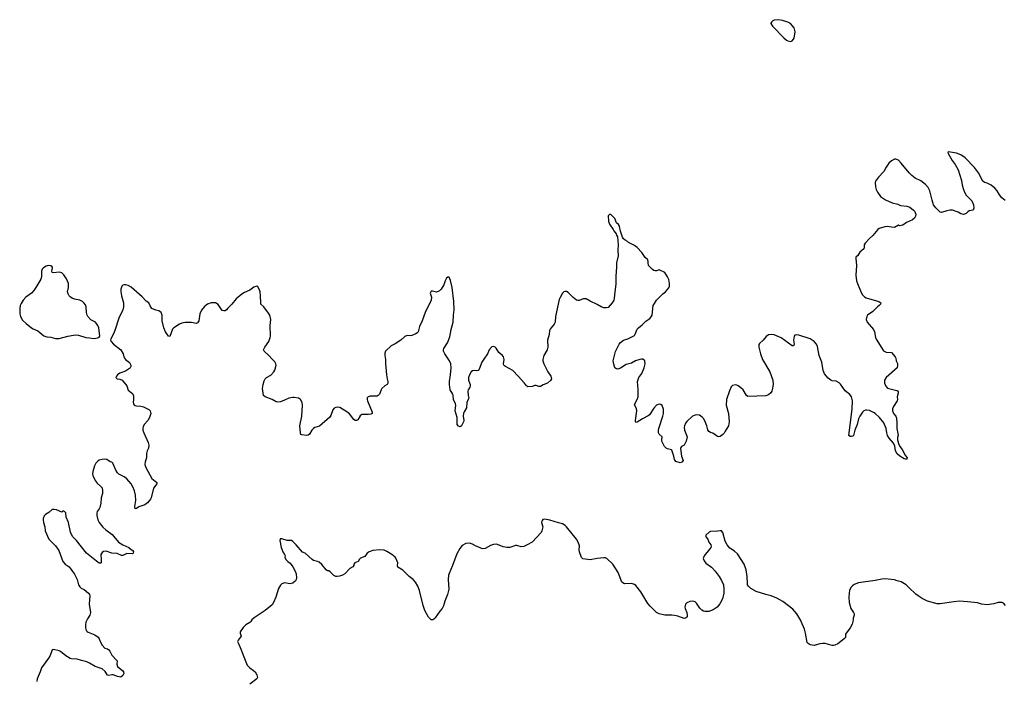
# Model space of a CAD drawing. Header units: inches. Extents: x 1933542 to 2138349, y 524876 to 666658.
# Tile 13 of 81: x 1982660 to 1996899, y 569135 to 578706. Entities that reach past the tile are written whole.
import ezdxf

# ---------------------------------------------------------------- set-up
doc = ezdxf.new("R2010")
doc.units = ezdxf.units.IN
doc.header["$MEASUREMENT"] = 0
for name, color, linetype in [('B9586', 7, 'Continuous'), ('B9587', 7, 'Continuous'), ('B9596', 7, 'Continuous'), ('B9597', 7, 'Continuous')]:
    doc.layers.add(name, color=color, linetype=linetype)

msp = doc.modelspace()

# ---------------------------------------------------------------- linework, layer by layer
at = {"layer": 'B9586', "color": 6}
for points, elevation in [([(1983622, 570000), (1983618, 569990), (1983610, 569950), (1983610, 569910), (1983622, 569870), (1983635, 569855), (1983650, 569844), (1983747, 569807), (1983793, 569773), (1983809, 569750), (1983832, 569690), (1983850, 569658), (1983890, 569616), (1983930, 569603), (1983951, 569590), (1983965, 569570), (1983992, 569512), (1984060, 569440), (1984067, 569430), (1984065, 569385), (1984075, 569350), (1984150, 569286), (1984163, 569270), (1984165, 569250), (1984150, 569218), (1984124, 569196), (1984074, 569206), (1984010, 569227), (1983990, 569228), (1983950, 569220), (1983930, 569223), (1983895, 569275), (1983850, 569314), (1983750, 569347), (1983670, 569399), (1983630, 569416), (1983554, 569434), (1983490, 569456), (1983410, 569460), (1983390, 569465), (1983326, 569506), (1983250, 569565), (1983230, 569575), (1983150, 569595), (1983130, 569589), (1983099, 569510), (1983077, 569470), (1982977, 569330), (1982957, 569270), (1982913, 569170), (1982909, 569130)], 300), ([(1986001, 570000), (1985990, 569987), (1985930, 569952), (1985890, 569913), (1985848, 569850), (1985847, 569830), (1985863, 569790), (1985818, 569730), (1985810, 569710), (1985817, 569690), (1985865, 569590), (1985891, 569511), (1985950, 569370), (1985987, 569330), (1986043, 569290), (1986063, 569270), (1986087, 569230), (1986098, 569190), (1986090, 569170), (1985990, 569092)], 400)]:
    msp.add_lwpolyline(points, dxfattribs=dict(at, elevation=elevation))
at = {"layer": 'B9587', "color": 6, "elevation": 300}
msp.add_lwpolyline([(1983070, 575149), (1983041, 575139), (1983003, 575117), (1982984, 575096), (1982975, 575070), (1982973, 574987), (1982966, 574954), (1982893, 574830), (1982865, 574790), (1982830, 574752), (1982750, 574691), (1982709, 574650), (1982679, 574601), (1982666, 574570), (1982660, 574530), (1982661, 574450), (1982670, 574410), (1982700, 574360), (1982753, 574310), (1982829, 574249), (1982854, 574234), (1982924, 574204), (1983010, 574132), (1983050, 574118), (1983111, 574111), (1983176, 574096), (1983230, 574094), (1983354, 574126), (1983437, 574143), (1983470, 574145), (1983510, 574140), (1983618, 574110), (1983670, 574102), (1983730, 574096), (1983790, 574105), (1983809, 574111), (1983821, 574130), (1983802, 574250), (1983790, 574281), (1983758, 574330), (1983690, 574366), (1983645, 574410), (1983635, 574430), (1983624, 574470), (1983620, 574550), (1983610, 574579), (1983589, 574609), (1983567, 574627), (1983527, 574647), (1983450, 574665), (1983417, 574677), (1983393, 574693), (1983373, 574713), (1983360, 574740), (1983353, 574770), (1983365, 574830), (1983365, 574890), (1983336, 574956), (1983296, 575016), (1983270, 575042), (1983248, 575050), (1983230, 575053), (1983150, 575042), (1983127, 575047), (1983125, 575070), (1983135, 575115), (1983131, 575131), (1983110, 575145)], close=True, dxfattribs=at)
at = {"layer": 'B9587', "color": 6}
for points, elevation in [([(1990000, 573403), (1989990, 573410), (1989959, 573450), (1989870, 573549), (1989790, 573630), (1989687, 573687), (1989670, 573701), (1989663, 573710), (1989659, 573730), (1989668, 573790), (1989658, 573830), (1989641, 573850), (1989587, 573890), (1989550, 573954), (1989534, 573970), (1989510, 573979), (1989490, 573973), (1989451, 573930), (1989426, 573870), (1989370, 573795), (1989345, 573750), (1989303, 573650), (1989291, 573630), (1989270, 573626), (1989230, 573630), (1989210, 573627), (1989190, 573612), (1989166, 573570), (1989152, 573530), (1989150, 573490), (1989174, 573430), (1989175, 573410), (1989169, 573390), (1989144, 573350), (1989141, 573330), (1989144, 573270), (1989154, 573230), (1989148, 573210), (1989124, 573170), (1989121, 573090), (1989087, 573033), (1989079, 573010), (1989075, 572970), (1989082, 572910), (1989079, 572890), (1989050, 572829), (1989030, 572817), (1989005, 572825), (1988985, 572850), (1988986, 572950), (1988956, 573050), (1988966, 573130), (1988962, 573150), (1988933, 573210), (1988930, 573270), (1988923, 573290), (1988887, 573350), (1988874, 573430), (1988874, 573470), (1988892, 573568), (1988899, 573670), (1988894, 573730), (1988878, 573770), (1988806, 573870), (1988790, 573910), (1988789, 573930), (1988795, 573950), (1988847, 574033), (1988881, 574119), (1988898, 574222), (1988927, 574330), (1988933, 574433), (1988944, 574510), (1988939, 574630), (1988912, 574832), (1988891, 574931), (1988870, 574979), (1988850, 574982), (1988830, 574969), (1988811, 574929), (1988793, 574870), (1988755, 574810), (1988730, 574782), (1988690, 574764), (1988630, 574781), (1988610, 574777), (1988604, 574770), (1988598, 574750), (1988617, 574690), (1988612, 574650), (1988522, 574470), (1988480, 574350), (1988444, 574270), (1988421, 574190), (1988410, 574175), (1988390, 574162), (1988330, 574137), (1988310, 574133), (1988263, 574137), (1988230, 574125), (1988171, 574070), (1988090, 574015), (1988032, 573988), (1987948, 573912), (1987939, 573881), (1987938, 573850), (1987951, 573789), (1987951, 573730), (1987964, 573570), (1987973, 573513), (1987986, 573470), (1987986, 573450), (1987972, 573428), (1987942, 573410), (1987898, 573370), (1987885, 573350), (1987863, 573290), (1987844, 573270), (1987830, 573262), (1987810, 573259), (1987730, 573260), (1987701, 573250), (1987686, 573234), (1987684, 573210), (1987690, 573190), (1987756, 573030), (1987755, 573010), (1987739, 573001), (1987705, 572995), (1987610, 572996), (1987583, 572977), (1987550, 572917), (1987530, 572907), (1987510, 572908), (1987490, 572920), (1987430, 573003), (1987390, 573035), (1987290, 573095), (1987258, 573102), (1987230, 573096), (1987210, 573087), (1987190, 573063), (1987161, 572979), (1987145, 572955), (1986995, 572825), (1986930, 572806), (1986910, 572794), (1986886, 572770), (1986849, 572711), (1986830, 572696), (1986810, 572692), (1986739, 572699), (1986727, 572707), (1986720, 572730), (1986711, 572830), (1986740, 572970), (1986750, 573130), (1986743, 573170), (1986722, 573210), (1986690, 573229), (1986630, 573241), (1986610, 573241), (1986552, 573230), (1986490, 573201), (1986430, 573180), (1986390, 573174), (1986370, 573178), (1986312, 573212), (1986210, 573252), (1986188, 573270), (1986172, 573372), (1986180, 573430), (1986197, 573483), (1986210, 573510), (1986228, 573530), (1986290, 573565), (1986336, 573610), (1986350, 573636), (1986367, 573710), (1986365, 573730), (1986350, 573758), (1986310, 573795), (1986265, 573850), (1986196, 573910), (1986188, 573930), (1986204, 573970), (1986261, 574050), (1986283, 574110), (1986287, 574130), (1986284, 574284), (1986290, 574370), (1986276, 574430), (1986260, 574460), (1986192, 574550), (1986149, 574590), (1986145, 574610), (1986144, 574710), (1986137, 574770), (1986130, 574798), (1986103, 574843), (1986089, 574849), (1986045, 574835), (1985990, 574794), (1985910, 574758), (1985870, 574735), (1985790, 574670), (1985728, 574590), (1985670, 574535), (1985650, 574510), (1985630, 574496), (1985610, 574492), (1985590, 574500), (1985530, 574584), (1985490, 574609), (1985430, 574609), (1985376, 574590), (1985330, 574555), (1985290, 574505), (1985267, 574450), (1985248, 574352), (1985230, 574321), (1985210, 574313), (1985145, 574325), (1985054, 574326), (1985004, 574316), (1984970, 574303), (1984891, 574250), (1984870, 574230), (1984830, 574121), (1984810, 574126), (1984770, 574192), (1984744, 574250), (1984720, 574350), (1984719, 574430), (1984707, 574470), (1984670, 574496), (1984630, 574505), (1984570, 574530), (1984545, 574565), (1984525, 574610), (1984490, 574636), (1984430, 574699), (1984390, 574730), (1984270, 574836), (1984230, 574859), (1984191, 574869), (1984170, 574869), (1984150, 574864), (1984143, 574857), (1984136, 574850), (1984124, 574810), (1984122, 574770), (1984130, 574710), (1984162, 574610), (1984162, 574550), (1984151, 574509), (1984092, 574390), (1984036, 574210), (1984017, 574163), (1983977, 574090), (1983975, 574070), (1983983, 574050), (1984016, 574010), (1984120, 573930), (1984155, 573870), (1984164, 573830), (1984174, 573810), (1984192, 573790), (1984250, 573745), (1984267, 573710), (1984268, 573690), (1984259, 573670), (1984250, 573661), (1984190, 573620), (1984110, 573594), (1984075, 573570), (1984059, 573550), (1984051, 573530), (1984070, 573511), (1984110, 573505), (1984143, 573490), (1984207, 573407), (1984230, 573348), (1984290, 573299), (1984305, 573265), (1984306, 573210), (1984302, 573170), (1984304, 573150), (1984314, 573134), (1984330, 573124), (1984350, 573119), (1984410, 573116), (1984450, 573108), (1984527, 573067), (1984548, 573048), (1984554, 573010), (1984538, 572950), (1984515, 572910), (1984462, 572850), (1984445, 572815), (1984442, 572798), (1984442, 572770), (1984454, 572730), (1984516, 572590), (1984526, 572550), (1984521, 572510), (1984505, 572470), (1984495, 572430), (1984494, 572370), (1984472, 572310), (1984470, 572270), (1984483, 572230), (1984570, 572071), (1984642, 572010), (1984642, 571990), (1984594, 571930), (1984560, 571790), (1984550, 571769), (1984510, 571717), (1984471, 571690), (1984382, 571658), (1984350, 571633), (1984330, 571629), (1984323, 571663), (1984338, 571750), (1984336, 571830), (1984320, 571890), (1984296, 571950), (1984270, 571990), (1984210, 572062), (1984170, 572091), (1984095, 572130), (1984074, 572150), (1984050, 572190), (1984009, 572289), (1983990, 572304), (1983970, 572311), (1983922, 572342), (1983890, 572348), (1983850, 572346), (1983810, 572333), (1983790, 572319), (1983763, 572290), (1983740, 572250), (1983716, 572170), (1983714, 572134), (1983717, 572110), (1983750, 572042), (1983782, 572002), (1983830, 571960), (1983850, 571934), (1983858, 571890), (1983858, 571850), (1983840, 571790), (1983831, 571710), (1983819, 571650), (1983810, 571630), (1983781, 571590), (1983773, 571570), (1983773, 571533), (1983790, 571470), (1983810, 571430), (1983863, 571363), (1983905, 571325), (1983998, 571258), (1984089, 571150), (1984150, 571107), (1984237, 571070), (1984277, 571037), (1984291, 571030), (1984306, 571010), (1984301, 570990), (1984290, 570979), (1984210, 570984), (1984150, 570953), (1984130, 570956), (1984070, 570982), (1983990, 570990), (1983910, 571018), (1983870, 571015), (1983850, 570997), (1983835, 570970), (1983833, 570950), (1983839, 570910), (1983839, 570850), (1983830, 570844), (1983810, 570845), (1983770, 570871), (1983628, 570990), (1983482, 571170), (1983425, 571230), (1983394, 571294), (1983366, 571430), (1983333, 571510), (1983325, 571570), (1983310, 571592), (1983290, 571599), (1983270, 571584), (1983190, 571616), (1983159, 571621), (1983130, 571620), (1983082, 571578), (1983032, 571548), (1983014, 571530), (1982999, 571490), (1982998, 571470), (1983003, 571430), (1983022, 571370), (1983030, 571310), (1983083, 571190), (1983176, 571096), (1983228, 571028), (1983285, 570870), (1983319, 570830), (1983373, 570790), (1983450, 570683), (1983491, 570610), (1983503, 570550), (1983510, 570530), (1983530, 570500), (1983550, 570483), (1983590, 570463), (1983654, 570410), (1983671, 570390), (1983676, 570370), (1983664, 570250), (1983684, 570130), (1983674, 570090), (1983639, 570041), (1983622, 570000)], 300), ([(1990000, 571110), (1989950, 571084), (1989910, 571081), (1989850, 571099), (1989830, 571098), (1989750, 571072), (1989710, 571069), (1989650, 571081), (1989570, 571115), (1989550, 571118), (1989513, 571113), (1989470, 571098), (1989390, 571056), (1989352, 571052), (1989253, 571093), (1989210, 571120), (1989170, 571134), (1989110, 571131), (1989060, 571100), (1989023, 571057), (1988981, 570979), (1988919, 570810), (1988870, 570695), (1988863, 570670), (1988858, 570610), (1988864, 570470), (1988846, 570390), (1988808, 570292), (1988790, 570229), (1988770, 570190), (1988735, 570150), (1988670, 570053), (1988650, 570033), (1988635, 570025), (1988610, 570023), (1988570, 570061), (1988517, 570157), (1988494, 570230), (1988444, 570450), (1988418, 570510), (1988382, 570570), (1988350, 570606), (1988290, 570649), (1988202, 570742), (1988127, 570787), (1988123, 570810), (1988130, 570850), (1988098, 570918), (1988090, 570930), (1988041, 570970), (1987970, 571015), (1987930, 571032), (1987870, 571035), (1987767, 571027), (1987712, 571010), (1987686, 570990), (1987650, 570940), (1987590, 570916), (1987576, 570904), (1987554, 570870), (1987507, 570850), (1987493, 570830), (1987490, 570810), (1987479, 570790), (1987435, 570765), (1987360, 570690), (1987330, 570672), (1987284, 570656), (1987250, 570650), (1987232, 570652), (1987204, 570664), (1987150, 570720), (1987130, 570731), (1987110, 570733), (1987090, 570746), (1987030, 570823), (1986990, 570858), (1986969, 570869), (1986910, 570882), (1986890, 570896), (1986790, 570990), (1986750, 571001), (1986660, 571110), (1986610, 571159), (1986590, 571170), (1986530, 571172), (1986450, 571195), (1986426, 571194), (1986423, 571170), (1986439, 571070), (1986451, 571049), (1986466, 571006), (1986491, 570970), (1986498, 570950), (1986496, 570930), (1986510, 570898), (1986536, 570870), (1986570, 570843), (1986610, 570790), (1986644, 570730), (1986658, 570690), (1986662, 570630), (1986658, 570610), (1986650, 570589), (1986610, 570556), (1986570, 570547), (1986490, 570558), (1986450, 570543), (1986432, 570528), (1986404, 570476), (1986363, 570350), (1986330, 570276), (1986310, 570242), (1986210, 570161), (1986049, 570051), (1986018, 570022), (1986001, 570000)], 400)]:
    msp.add_lwpolyline(points, dxfattribs=dict(at, elevation=elevation))
at = {"layer": 'B9596', "color": 6, "elevation": 400}
msp.add_lwpolyline([(1994708, 570000), (1994698, 569962), (1994670, 569908), (1994603, 569817), (1994601, 569770), (1994588, 569752), (1994537, 569710), (1994490, 569678), (1994450, 569657), (1994430, 569652), (1994410, 569652), (1994310, 569680), (1994270, 569684), (1994230, 569678), (1994150, 569655), (1994090, 569663), (1994061, 569681), (1994050, 569698), (1994024, 569830), (1994008, 569890), (1993962, 570000)], dxfattribs=at)
at = {"layer": 'B9597', "color": 6, "elevation": 300}
msp.add_lwpolyline([(1993630, 578706), (1993570, 578699), (1993552, 578690), (1993532, 578670), (1993522, 578658), (1993522, 578650), (1993546, 578610), (1993710, 578444), (1993750, 578411), (1993770, 578401), (1993810, 578391), (1993830, 578398), (1993850, 578422), (1993859, 578441), (1993873, 578530), (1993859, 578590), (1993809, 578650), (1993768, 578670), (1993690, 578696)], close=True, dxfattribs=at)
at = {"layer": 'B9597', "color": 6}
for points, elevation in [([(1996910, 576090), (1996862, 576130), (1996830, 576173), (1996798, 576230), (1996763, 576270), (1996710, 576311), (1996650, 576342), (1996612, 576352), (1996590, 576369), (1996526, 576490), (1996468, 576570), (1996332, 576710), (1996270, 576750), (1996210, 576777), (1996090, 576795), (1996085, 576790), (1996086, 576770), (1996145, 576670), (1996190, 576613), (1996232, 576532), (1996279, 576379), (1996290, 576310), (1996307, 576250), (1996324, 576210), (1996350, 576168), (1996430, 576087), (1996456, 576030), (1996459, 575981), (1996450, 575949), (1996390, 575941), (1996372, 575928), (1996350, 575904), (1996310, 575889), (1996270, 575898), (1996230, 575921), (1996150, 575950), (1996110, 575950), (1996070, 575942), (1995990, 575917), (1995970, 575921), (1995910, 575983), (1995876, 576030), (1995855, 576095), (1995823, 576230), (1995799, 576279), (1995762, 576322), (1995690, 576376), (1995610, 576415), (1995562, 576450), (1995522, 576490), (1995410, 576632), (1995370, 576672), (1995330, 576690), (1995310, 576687), (1995270, 576666), (1995230, 576630), (1995190, 576572), (1995155, 576510), (1995079, 576430), (1995036, 576370), (1995030, 576350), (1995035, 576290), (1995046, 576250), (1995064, 576210), (1995109, 576149), (1995180, 576100), (1995279, 576059), (1995358, 576038), (1995399, 576019), (1995490, 576007), (1995533, 575993), (1995588, 575950), (1995604, 575930), (1995618, 575890), (1995617, 575863), (1995603, 575837), (1995570, 575812), (1995486, 575774), (1995430, 575735), (1995410, 575727), (1995390, 575726), (1995370, 575732), (1995310, 575702), (1995270, 575703), (1995210, 575714), (1995170, 575710), (1995090, 575685), (1995070, 575669), (1994998, 575582), (1994950, 575541), (1994887, 575473), (1994875, 575450), (1994875, 575410), (1994868, 575390), (1994810, 575342), (1994783, 575297), (1994754, 575270), (1994750, 575250), (1994764, 575150), (1994753, 575010), (1994762, 574930), (1994774, 574890), (1994830, 574759), (1994850, 574726), (1994879, 574699), (1994904, 574684), (1995083, 574630), (1995112, 574610), (1995108, 574590), (1995088, 574570), (1995066, 574554), (1994996, 574484), (1994921, 574430), (1994909, 574410), (1994902, 574370), (1994916, 574330), (1995010, 574222), (1995023, 574190), (1995036, 574110), (1995045, 574085), (1995150, 573915), (1995190, 573897), (1995270, 573890), (1995323, 573830), (1995331, 573810), (1995335, 573770), (1995353, 573733), (1995355, 573710), (1995348, 573670), (1995192, 573530), (1995169, 573490), (1995169, 573450), (1995185, 573405), (1995210, 573374), (1995344, 573344), (1995356, 573336), (1995364, 573324), (1995364, 573304), (1995350, 573250), (1995353, 573210), (1995348, 573190), (1995296, 573110), (1995284, 573076), (1995283, 573050), (1995298, 573010), (1995329, 572969), (1995340, 572940), (1995346, 572870), (1995344, 572790), (1995364, 572696), (1995357, 572663), (1995357, 572630), (1995370, 572577), (1995390, 572530), (1995421, 572490), (1995467, 572407), (1995495, 572370), (1995492, 572348), (1995470, 572347), (1995450, 572353), (1995390, 572391), (1995350, 572425), (1995328, 572468), (1995316, 572536), (1995299, 572579), (1995233, 572650), (1995210, 572690), (1995199, 572730), (1995190, 572790), (1995155, 572875), (1995095, 572950), (1995030, 573008), (1995010, 573025), (1994950, 573053), (1994910, 573059), (1994890, 573055), (1994870, 573046), (1994850, 573029), (1994812, 572972), (1994792, 572930), (1994770, 572848), (1994738, 572770), (1994719, 572690), (1994710, 572681), (1994690, 572676), (1994670, 572677), (1994653, 572690), (1994701, 573070), (1994705, 573190), (1994691, 573250), (1994665, 573285), (1994599, 573339), (1994530, 573435), (1994510, 573454), (1994470, 573476), (1994410, 573483), (1994390, 573490), (1994350, 573521), (1994301, 573581), (1994280, 573630), (1994260, 573750), (1994220, 573850), (1994198, 573978), (1994184, 574010), (1994150, 574050), (1994090, 574087), (1993930, 574141), (1993890, 574149), (1993870, 574142), (1993858, 574130), (1993851, 574070), (1993859, 574010), (1993851, 573989), (1993831, 573989), (1993670, 574102), (1993570, 574146), (1993529, 574151), (1993490, 574145), (1993456, 574124), (1993410, 574069), (1993359, 574021), (1993351, 574009), (1993348, 573990), (1993348, 573970), (1993372, 573870), (1993400, 573790), (1993510, 573610), (1993552, 573490), (1993559, 573430), (1993542, 573350), (1993535, 573330), (1993521, 573310), (1993490, 573281), (1993450, 573266), (1993190, 573253), (1993170, 573269), (1993121, 573350), (1993090, 573381), (1993050, 573409), (1993030, 573418), (1993010, 573424), (1992970, 573416), (1992950, 573394), (1992924, 573336), (1992880, 573210), (1992879, 573130), (1992911, 573010), (1992922, 572890), (1992910, 572830), (1992864, 572756), (1992850, 572726), (1992830, 572704), (1992790, 572675), (1992770, 572672), (1992750, 572676), (1992683, 572723), (1992650, 572735), (1992626, 572750), (1992614, 572774), (1992599, 572830), (1992570, 572901), (1992550, 572936), (1992530, 572958), (1992490, 572983), (1992451, 572989), (1992430, 572987), (1992390, 572970), (1992307, 572893), (1992289, 572870), (1992272, 572830), (1992269, 572810), (1992274, 572770), (1992311, 572670), (1992299, 572610), (1992281, 572570), (1992270, 572552), (1992230, 572530), (1992222, 572518), (1992218, 572502), (1992233, 572393), (1992256, 572330), (1992237, 572303), (1992210, 572294), (1992150, 572315), (1992130, 572342), (1992121, 572390), (1992090, 572478), (1992085, 572485), (1992030, 572498), (1992008, 572510), (1991986, 572530), (1991948, 572610), (1991946, 572630), (1991952, 572670), (1991910, 572710), (1991900, 572730), (1991896, 572770), (1991901, 572790), (1991963, 572970), (1991972, 573010), (1991971, 573072), (1991950, 573125), (1991930, 573140), (1991910, 573144), (1991870, 573128), (1991830, 573086), (1991768, 572992), (1991747, 572973), (1991667, 572933), (1991590, 572884), (1991570, 572881), (1991567, 572887), (1991565, 572910), (1991587, 573050), (1991581, 573081), (1991553, 573133), (1991554, 573150), (1991589, 573210), (1991603, 573250), (1991606, 573354), (1991596, 573470), (1991615, 573530), (1991655, 573590), (1991692, 573670), (1991704, 573730), (1991700, 573770), (1991690, 573783), (1991673, 573793), (1991650, 573797), (1991630, 573791), (1991568, 573772), (1991510, 573736), (1991430, 573719), (1991350, 573665), (1991310, 573650), (1991290, 573653), (1991268, 573668), (1991250, 573722), (1991245, 573770), (1991274, 573906), (1991330, 574010), (1991350, 574037), (1991390, 574070), (1991457, 574090), (1991550, 574139), (1991563, 574157), (1991590, 574230), (1991608, 574250), (1991660, 574290), (1991716, 574344), (1991775, 574385), (1991794, 574406), (1991806, 574434), (1991823, 574570), (1991838, 574602), (1991870, 574650), (1991961, 574739), (1992001, 574770), (1992050, 574825), (1992055, 574850), (1992055, 574890), (1992046, 574946), (1992030, 574988), (1991990, 575048), (1991910, 575088), (1991870, 575075), (1991850, 575075), (1991830, 575079), (1991810, 575094), (1991756, 575150), (1991747, 575187), (1991749, 575210), (1991745, 575230), (1991704, 575264), (1991656, 575336), (1991590, 575409), (1991550, 575439), (1991463, 575483), (1991450, 575498), (1991415, 575515), (1991390, 575538), (1991378, 575558), (1991356, 575616), (1991347, 575647), (1991336, 575716), (1991330, 575728), (1991322, 575742), (1991289, 575769), (1991269, 575830), (1991210, 575888), (1991190, 575888), (1991172, 575870), (1991174, 575790), (1991189, 575749), (1991245, 575670), (1991251, 575650), (1991285, 575610), (1991291, 575590), (1991307, 575567), (1991315, 575450), (1991310, 575370), (1991313, 575290), (1991290, 575190), (1991293, 575130), (1991280, 574990), (1991282, 574878), (1991260, 574730), (1991255, 574670), (1991250, 574650), (1991230, 574609), (1991170, 574544), (1991144, 574536), (1991110, 574536), (1991070, 574550), (1991010, 574588), (1990910, 574632), (1990850, 574667), (1990830, 574669), (1990810, 574666), (1990750, 574642), (1990730, 574642), (1990710, 574651), (1990665, 574685), (1990590, 574759), (1990570, 574773), (1990544, 574776), (1990530, 574769), (1990511, 574749), (1990475, 574685), (1990464, 574656), (1990408, 574412), (1990405, 574330), (1990390, 574300), (1990344, 574250), (1990330, 574230), (1990324, 574210), (1990319, 574150), (1990295, 574070), (1990298, 573970), (1990294, 573950), (1990288, 573930), (1990242, 573850), (1990226, 573790), (1990225, 573770), (1990238, 573730), (1990297, 573610), (1990339, 573550), (1990350, 573510), (1990335, 573485), (1990293, 573447), (1990230, 573426), (1990190, 573402), (1990170, 573398), (1990130, 573412), (1990110, 573412), (1990070, 573402), (1990010, 573397), (1990000, 573403)], 300), ([(1993962, 570000), (1993955, 570015), (1993898, 570110), (1993841, 570181), (1993697, 570290), (1993610, 570338), (1993530, 570372), (1993450, 570390), (1993310, 570435), (1993236, 570476), (1993198, 570510), (1993187, 570530), (1993183, 570550), (1993181, 570650), (1993166, 570746), (1993138, 570830), (1993041, 570981), (1992997, 571017), (1992930, 571062), (1992889, 571109), (1992864, 571164), (1992830, 571289), (1992810, 571310), (1992790, 571314), (1992750, 571306), (1992650, 571300), (1992630, 571293), (1992585, 571250), (1992585, 571225), (1992610, 571190), (1992627, 571147), (1992657, 571110), (1992662, 571090), (1992655, 571070), (1992641, 571050), (1992559, 570950), (1992545, 570910), (1992557, 570877), (1992585, 570845), (1992664, 570784), (1992719, 570730), (1992777, 570650), (1992810, 570593), (1992836, 570530), (1992845, 570470), (1992845, 570410), (1992823, 570330), (1992785, 570255), (1992748, 570210), (1992690, 570168), (1992626, 570146), (1992570, 570145), (1992550, 570150), (1992524, 570164), (1992494, 570194), (1992450, 570264), (1992430, 570283), (1992414, 570290), (1992390, 570295), (1992352, 570290), (1992310, 570272), (1992288, 570250), (1992281, 570210), (1992284, 570190), (1992307, 570130), (1992314, 570086), (1992311, 570069), (1992302, 570058), (1992291, 570049), (1992270, 570046), (1992177, 570077), (1992130, 570088), (1992090, 570092), (1991990, 570090), (1991910, 570110), (1991870, 570130), (1991780, 570220), (1991743, 570263), (1991644, 570430), (1991570, 570522), (1991550, 570536), (1991510, 570550), (1991406, 570546), (1991369, 570569), (1991313, 570710), (1991237, 570830), (1991150, 570912), (1991130, 570921), (1991110, 570923), (1991010, 570911), (1990908, 570892), (1990805, 570905), (1990787, 570927), (1990758, 571010), (1990752, 571032), (1990754, 571094), (1990735, 571150), (1990710, 571190), (1990569, 571370), (1990550, 571389), (1990510, 571412), (1990450, 571427), (1990328, 571468), (1990250, 571483), (1990225, 571475), (1990209, 571451), (1990208, 571430), (1990224, 571370), (1990223, 571350), (1990210, 571310), (1990199, 571290), (1990072, 571148), (1990000, 571110)], 400), ([(1996918, 570230), (1996890, 570266), (1996870, 570276), (1996810, 570276), (1996750, 570257), (1996650, 570243), (1996570, 570250), (1996510, 570268), (1996366, 570286), (1996250, 570293), (1996170, 570286), (1995970, 570255), (1995930, 570257), (1995790, 570296), (1995710, 570333), (1995652, 570370), (1995618, 570398), (1995518, 570490), (1995481, 570530), (1995410, 570572), (1995350, 570588), (1995310, 570604), (1995170, 570617), (1995130, 570613), (1995030, 570593), (1994790, 570562), (1994726, 570534), (1994703, 570517), (1994681, 570490), (1994662, 570450), (1994655, 570410), (1994652, 570350), (1994657, 570277), (1994682, 570190), (1994719, 570130), (1994726, 570110), (1994726, 570090), (1994716, 570050), (1994716, 570030), (1994708, 570000)], 400)]:
    msp.add_lwpolyline(points, dxfattribs=dict(at, elevation=elevation))

doc.saveas('drawing.dxf')
